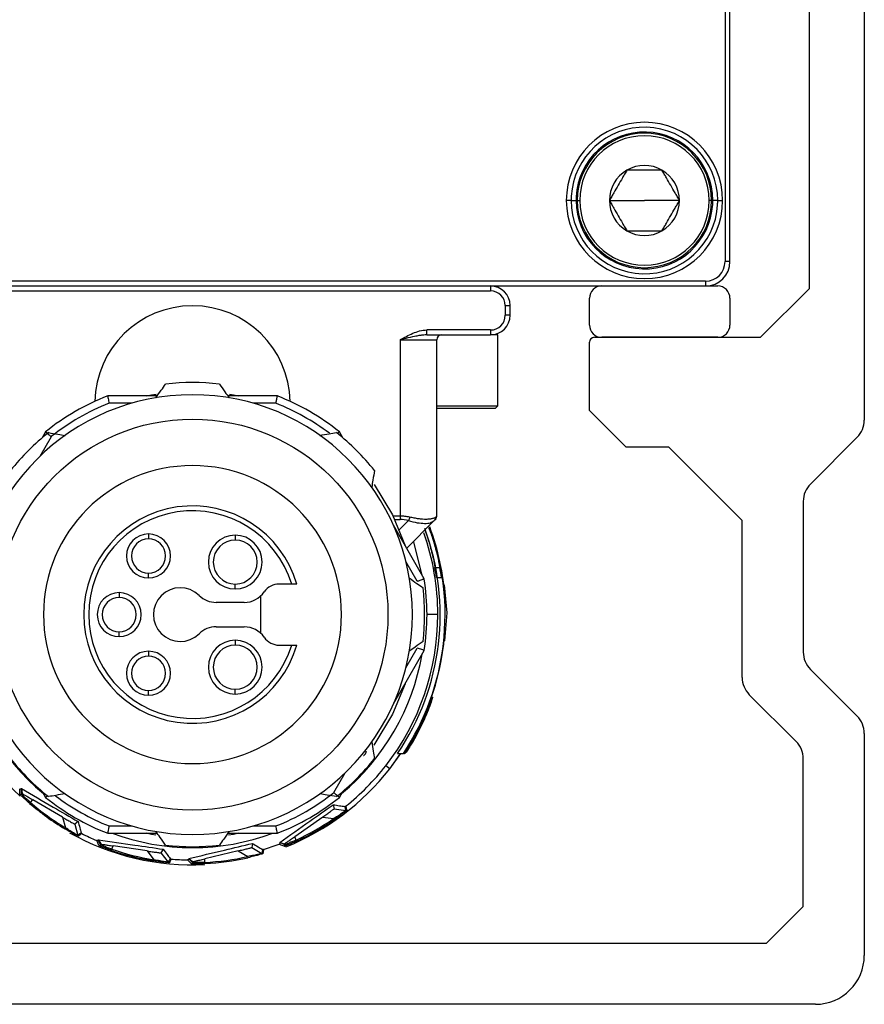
# Model space of a CAD drawing. Header units: millimetres. Extents: x -420 to 2052, y 443 to 882.
# Tile 10 of 12: x 1067 to 1101, y 618 to 658. Entities that reach past the tile are written whole.
import ezdxf

# ---------------------------------------------------------------- set-up
doc = ezdxf.new("R2010")
doc.units = ezdxf.units.MM

# ---------------------------------------------------------------- blocks, each defined once
blk = doc.blocks.new('Drawing View5')
at = {"color": 7, "linetype": 'Continuous', "lineweight": 25}
for p, q in [((19.426, 70.758), (19.426, 14.272)), ((13.726, 59.758), (13.726, 20.758)), ((13.926, 20.758), (13.926, 59.758)), ((17.176, 19.658), (17.176, 50.595)), ((7.426, 23.258), (7.226, 23.258)), ((7.426, 23.258), (7.626, 23.258)), ((7.676, 23.258), (7.776, 23.258)), ((8.991, 23.258), (10.426, 23.258)), ((11.861, 23.258), (10.426, 23.258)), ((13.176, 23.258), (13.076, 23.258)), ((13.426, 23.258), (13.226, 23.258)), ((13.426, 23.258), (13.626, 23.258)), ((13.926, 20.758), (13.726, 20.758)), ((12.926, 19.958), (-29.074, 19.958)), ((-24.824, 19.758), (8.676, 19.758)), ((4.126, 19.758), (4.126, 19.558)), ((8.676, 19.758), (13.426, 19.758)), ((12.926, 19.958), (12.926, 19.758)), ((-20.274, 19.558), (4.126, 19.558)), ((15.176, 17.658), (17.176, 19.658)), ((4.726, 18.958), (4.726, 18.558)), ((4.726, 18.958), (4.926, 18.958)), ((4.926, 18.558), (4.926, 18.958)), ((8.176, 18.158), (8.176, 19.258)), ((13.926, 19.258), (13.926, 18.158)), ((4.926, 18.558), (4.726, 18.558)), ((4.126, 17.958), (1.522, 17.958)), ((1.522, 17.758), (1.522, 17.958)), ((1.522, 17.758), (4.126, 17.758)), ((4.126, 17.958), (4.126, 17.758)), ((4.426, 17.758), (4.126, 17.758)), ((4.426, 14.858), (4.426, 17.758)), ((0.426, 17.558), (1.926, 17.558)), ((0.426, 17.558), (0.426, 10.341)), ((1.926, 10.341), (1.926, 17.558)), ((8.176, 14.658), (8.176, 17.458)), ((8.376, 17.658), (15.176, 17.658)), ((13.426, 17.658), (8.676, 17.658)), ((-9.52, 15.258), (-11.546, 15.258)), ((-10.559, 14.958), (-11.49, 14.958)), ((-4.601, 15.258), (-6.628, 15.258)), ((-4.658, 14.958), (-5.588, 14.958)), ((1.926, 14.858), (4.426, 14.858)), ((1.926, 14.758), (4.326, 14.758)), ((4.426, 14.858), (4.326, 14.758)), ((9.676, 13.158), (8.176, 14.658)), ((-14.089, 13.79), (-14.232, 13.542)), ((-1.916, 13.542), (-2.059, 13.79)), ((-13.857, 13.591), (-14.322, 12.785)), ((19.133, 13.565), (17.219, 11.651)), ((11.426, 13.158), (9.676, 13.158)), ((14.426, 10.158), (11.426, 13.158)), ((16.926, 10.944), (16.926, 4.772)), ((0.426, 10.341), (0.14, 10.341)), ((0.207, 10.199), (0.426, 10.199)), ((0.391, 9.783), (0.763, 10.155)), ((0.426, 10.341), (0.426, 10.199)), ((1.823, 10.155), (0.693, 9.024)), ((1.733, 10.107), (1.823, 10.155)), ((1.823, 10.155), (1.847, 10.184)), ((1.846, 10.184), (1.883, 10.221)), ((1.893, 10.231), (1.911, 10.294)), ((14.426, 3.737), (14.426, 10.158)), ((1.413, 7.776), (0.151, 9.962)), ((1.587, 9.833), (1.615, 9.833)), ((-9.874, 9.608), (-9.874, 9.408)), ((-6.324, 9.558), (-6.324, 9.358)), ((1.125, 7.675), (0.66, 8.48)), ((1.846, 8.233), (2.05, 8.233)), ((2.05, 8.233), (2.055, 8.233)), ((-9.874, 7.808), (-9.874, 8.008)), ((1.916, 7.833), (2.118, 7.833)), ((2.118, 7.833), (2.123, 7.833)), ((-6.324, 7.358), (-6.324, 7.558)), ((-4.012, 7.558), (-4.524, 7.558)), ((2.21, 7.533), (2.231, 7.533)), ((2.231, 7.533), (2.332, 6.383)), ((-11.074, 7.208), (-11.074, 7.008)), ((-5.274, 5.535), (-5.274, 7.08)), ((2.261, 6.983), (2.282, 6.983)), ((-5.96, 6.808), (-7.104, 6.808)), ((1.969, 6.308), (1.526, 6.308)), ((2.332, 6.383), (2.248, 5.233)), ((-7.104, 5.808), (-5.96, 5.808)), ((2.291, 5.783), (2.27, 5.783)), ((-11.074, 5.408), (-11.074, 5.608)), ((-6.324, 5.258), (-6.324, 5.058)), ((-4.524, 5.058), (-4.012, 5.058)), ((0.151, 2.653), (1.413, 4.84)), ((0.66, 4.135), (1.125, 4.941)), ((2.227, 5.233), (2.248, 5.233)), ((-9.874, 4.808), (-9.874, 4.608)), ((17.219, 4.065), (19.133, 2.151)), ((-6.324, 3.058), (-6.324, 3.258)), ((-9.874, 3.008), (-9.874, 3.208)), ((1.715, 2.923), (1.729, 2.923)), ((1.755, 2.923), (1.729, 2.923)), ((16.633, 1.115), (14.719, 3.03)), ((1.608, 2.523), (1.6, 2.523)), ((19.426, 1.444), (19.426, -7.642)), ((0.878, 1.023), (0.869, 1.023)), ((0, 0), (0.45, 0.623)), ((0, 0), (0.431, 0.594)), ((0.323, 0.623), (0.564, 0.623)), ((0.584, 0.623), (0.564, 0.623)), ((0.584, 0.623), (0.6, 0.623)), ((16.926, -5.642), (16.926, 0.408)), ((0, 0), (-0.16, 0.125)), ((-2.291, -0.975), (-1.825, -0.17)), ((-15.073, -0.815), (-15.076, -0.818)), ((-15.073, -0.815), (-15.045, -1.011)), ((-15.072, -1.039), (-15.045, -1.011)), ((-14.232, -0.926), (-14.089, -1.174)), ((-2.059, -1.174), (-1.916, -0.926)), ((-14.707, -1.381), (-14.607, -1.275)), ((-13.395, -1.982), (-14.607, -1.275)), ((-2.318, -1.473), (-2.278, -1.641)), ((-13.395, -1.982), (-13.27, -2.417)), ((-2.744, -1.976), (-3.89, -2.785)), ((-2.744, -1.976), (-2.296, -2.043)), ((-2.278, -1.641), (-1.799, -1.712)), ((-13.295, -2.46), (-13.27, -2.417)), ((-12.76, -2.16), (-12.897, -2.267)), ((-12.897, -2.267), (-12.762, -2.731)), ((-11.49, -2.342), (-10.559, -2.342)), ((-5.588, -2.342), (-4.658, -2.342)), ((-2.267, -2.084), (-2.296, -2.043)), ((-11.546, -2.642), (-9.52, -2.642)), ((-6.628, -2.642), (-4.601, -2.642)), ((-3.835, -2.92), (-3.89, -2.785)), ((-11.924, -2.906), (-11.926, -2.91)), ((-11.924, -2.906), (-11.826, -3.078)), ((-11.84, -3.114), (-11.826, -3.078)), ((-11.374, -3.295), (-11.32, -3.16)), ((-9.933, -3.366), (-11.32, -3.16)), ((-5.622, -3.055), (-5.647, -3.226)), ((-4.502, -3.018), (-4.5, -3.022)), ((-4.502, -3.018), (-4.312, -3.074)), ((-4.297, -3.11), (-4.312, -3.074)), ((-9.933, -3.366), (-9.655, -3.723)), ((-9.277, -3.296), (-9.364, -3.445)), ((-9.364, -3.445), (-9.067, -3.826)), ((-6.205, -3.364), (-7.569, -3.688)), ((-6.205, -3.364), (-5.813, -3.592)), ((-5.802, -3.641), (-5.813, -3.592)), ((-5.647, -3.226), (-5.229, -3.469)), ((-9.662, -3.772), (-9.655, -3.723)), ((-8.224, -3.678), (-8.224, -3.682)), ((-8.224, -3.678), (-8.068, -3.8)), ((-8.068, -3.839), (-8.068, -3.8)), ((-7.568, -3.834), (-7.569, -3.688)), ((15.426, -7.142), (16.926, -5.642)), ((-31.574, -7.142), (15.426, -7.142)), ((17.426, -9.642), (-33.574, -9.642))]:
    blk.add_line(p, q, dxfattribs=at)
at = {"color": 7, "linetype": 'Continuous', "lineweight": 25, "flags": 128}
for points in [[(-9.976, 15.258), (-9.755, 15.302), (-9.566, 15.335)], [(-6.557, 15.331), (-6.392, 15.302), (-6.171, 15.258)], [(-0.636, 11.638), (0.117, 10.386), (0.642, 9.094)], [(1.323, 7.932), (1.318, 7.964), (0.986, 9.286)], [(0.628, 3.481), (0.117, 2.229), (-0.65, 0.96)], [(-15.143, -1.041), (-15.146, -0.918), (-15.148, -0.82)], [(-15.072, -1.039), (-15.074, -0.916), (-15.076, -0.818)], [(-1.843, -1.547), (-1.819, -1.636), (-1.799, -1.712)], [(-1.804, -1.537), (-1.781, -1.626), (-1.761, -1.702)], [(-12.631, -2.623), (-12.702, -2.682), (-12.762, -2.731)], [(-12.606, -2.654), (-12.676, -2.712), (-12.737, -2.762)], [(-9.569, -2.719), (-9.755, -2.686), (-9.976, -2.642)], [(-6.171, -2.642), (-6.392, -2.686), (-6.602, -2.723)], [(-11.905, -3.142), (-11.953, -3.029), (-11.992, -2.939)], [(-11.84, -3.114), (-11.888, -3.001), (-11.926, -2.91)], [(-4.325, -3.175), (-4.438, -3.127), (-4.528, -3.088)], [(-4.297, -3.11), (-4.41, -3.061), (-4.5, -3.022)], [(-5.209, -3.301), (-5.22, -3.392), (-5.229, -3.469)], [(-5.169, -3.305), (-5.18, -3.396), (-5.19, -3.474)], [(-8.985, -3.677), (-9.029, -3.758), (-9.067, -3.826)], [(-8.95, -3.696), (-8.994, -3.777), (-9.032, -3.845)], [(-8.118, -3.889), (-8.205, -3.802), (-8.274, -3.733)], [(-8.068, -3.839), (-8.155, -3.752), (-8.224, -3.682)]]:
    blk.add_lwpolyline(points, dxfattribs=at)
at = {"color": 7, "linetype": 'Continuous', "lineweight": 25}
blk.add_circle((-8.074, 6.308), 8, dxfattribs=at)
for centre, radius, start, end in [((10.426, 23.258), 3.2, 0, 180), ((10.426, 23.258), 3, 360, 176.716), ((10.426, 23.258), 2.8, 0, 176.716), ((10.426, 23.258), 2.75, 0, 180), ((10.426, 23.258), 2.65, 0, 180), ((10.426, 23.258), 1.435, 60, 120), ((10.426, 23.258), 1.435, 120, 180), ((10.426, 23.258), 1.435, 0, 60), ((10.426, 23.258), 3, 176.716, 180), ((10.426, 23.258), 2.8, 176.716, 180), ((10.426, 23.258), 3.2, 180, 0), ((10.426, 23.258), 3, 180, 356.716), ((10.426, 23.258), 2.8, 180, 356.716), ((10.426, 23.258), 2.75, 180, 0), ((10.426, 23.258), 2.65, 180, 0), ((10.426, 23.258), 1.435, 180, 240.0027), ((10.426, 23.258), 1.435, 300, 0), ((10.426, 23.258), 2.8, 356.716, 0), ((10.426, 23.258), 3, 356.716, 360), ((10.426, 23.258), 1.435, 240.0027, 300), ((12.926, 20.758), 0.8, 270, 0), ((12.926, 20.758), 1, 270, 0), ((4.126, 18.958), 0.8, 0, 90), ((8.676, 19.258), 0.5, 90, 180), ((13.426, 19.258), 0.5, 0, 90), ((4.126, 18.958), 0.6, 0, 90), ((-8.074, 14.949), 4, 1.2317, 178.7683), ((4.126, 18.558), 0.6, 270, 0), ((4.126, 18.558), 0.8, 270, 360), ((8.676, 18.158), 0.5, 180, 270), ((13.426, 18.158), 0.5, 270, 0), ((2.126, 17.558), 0.2, 90, 180), ((8.376, 17.458), 0.2, 90, 180), ((-8.074, 6.308), 9.5, 83.3566, 96.6434), ((-8.074, 6.308), 9, 90, 270), ((-8.074, 6.308), 9.6, 111.2051, 128.7949), ((-8.074, 6.308), 9.3, 111.5484, 128.4516), ((-8.074, 6.308), 9, 270, 90), ((-8.074, 6.308), 9.3, 52.9642, 68.4517), ((-8.074, 6.308), 9.6, 51.2051, 68.7949), ((18.426, 14.272), 1, 315, 0), ((-8.074, 6.308), 9.5, 128.3566, 141.6434), ((-8.074, 6.308), 9.5, 38.3566, 51.6434), ((-8.074, 6.308), 6.1, 90, 270), ((-8.074, 6.308), 6.1, 270, 90), ((17.926, 10.944), 1, 135, 180), ((-8.074, 6.308), 4.45, 16.3139, 343.6861), ((-8.074, 6.308), 4.25, 17.1046, 342.8954), ((1.726, 10.341), 0.2, 315, 326.8232), ((-8.074, 6.308), 10.14, 325.9029, 20.3451), ((-8.074, 6.308), 10.34, 326.6499, 20.0046), ((-8.074, 6.308), 10.357, 3.7394, 20.312), ((-8.074, 6.308), 10.246, 161.1281, 226.4689), ((-9.874, 8.708), 0.9, 90, 270), ((-9.874, 8.708), 0.7, 90, 270), ((-9.874, 8.708), 0.9, 270, 90), ((-9.874, 8.708), 0.7, 270, 90), ((-6.324, 8.458), 1.1, 90, 270), ((-6.324, 8.458), 0.9, 90, 270), ((-6.324, 8.458), 1.1, 270, 90), ((-6.324, 8.458), 0.9, 270, 90), ((-8.074, 6.308), 10.043, 360, 19.4434), ((-8.074, 6.308), 10.105, 8.6824, 10.9844), ((-8.074, 6.308), 10.305, 8.5127, 10.7686), ((-8.074, 6.308), 9.6, 351.2051, 8.7949), ((-8.574, 6.308), 1.1, 45.5847, 314.4153), ((-4.524, 6.808), 0.75, 90, 145.1501), ((-8.074, 6.308), 9.5, 353.3566, 6.6434), ((-8.074, 6.308), 10.378, 3.7319, 6.7816), ((-11.074, 6.308), 0.9, 90, 270), ((-11.074, 6.308), 0.7, 90, 270), ((-11.074, 6.308), 0.9, 270, 90), ((-11.074, 6.308), 0.7, 270, 90), ((-7.104, 7.808), 1, 225.5847, 270), ((-5.96, 7.808), 1, 270, 325.1501), ((-8.074, 6.308), 10.043, 322, 360), ((-7.104, 4.808), 1, 90, 134.4153), ((-5.96, 4.808), 1, 34.8499, 90), ((-8.074, 6.308), 10.357, 326.7109, 357.097), ((-8.074, 6.308), 10.378, 354.0569, 357.1028), ((-6.324, 4.158), 1.1, 90, 270), ((-6.324, 4.158), 1.1, 270, 90), ((-4.524, 5.808), 0.75, 214.8499, 270), ((-6.324, 4.158), 0.9, 90, 270), ((-6.324, 4.158), 0.9, 270, 90), ((-8.074, 6.308), 9.536, 189.8042, 230.1958), ((-9.874, 3.908), 0.9, 90, 270), ((-9.874, 3.908), 0.7, 90, 270), ((-9.874, 3.908), 0.9, 270, 90), ((-9.874, 3.908), 0.7, 270, 90), ((-8.074, 6.308), 9.536, 309.8042, 350.1958), ((17.926, 4.772), 1, 180, 225), ((15.426, 3.737), 1, 180, 225), ((-8.074, 6.308), 10.371, 326.7616, 340.9526), ((-8.074, 6.308), 10.388, 329.4205, 338.6336), ((18.426, 1.444), 1, 0, 45), ((15.926, 0.408), 1, 0, 45), ((-8.074, 6.308), 9.5, 218.3566, 231.6434), ((-8.074, 6.308), 9.5, 308.3566, 321.6434), ((-8.074, 6.308), 10.246, 291.8899, 322), ((-8.074, 6.308), 10.043, 308.6295, 322), ((-8.074, 6.308), 9.6, 231.2051, 248.7949), ((-8.074, 6.308), 9.3, 232.9642, 248.4509), ((-8.074, 6.308), 9.3, 291.5484, 308.4515), ((-8.074, 6.308), 9.6, 291.2051, 308.7949), ((-8.074, 6.308), 10.205, 229.2168, 239.2254), ((-8.074, 6.308), 10.155, 229.2168, 239.2254), ((-1.792, -1.662), 0.05, 261.6067, 308.2487), ((-8.074, 6.308), 10.155, 294.6714, 304.68), ((-8.074, 6.308), 10.205, 294.6714, 304.68), ((-8.074, 6.308), 10.246, 240.5872, 272.822), ((-12.714, -2.717), 0.05, 196.1497, 242.7905), ((-8.074, 6.308), 10.043, 243.1749, 247.0381), ((-8.074, 6.308), 9.536, 249.8042, 290.1958), ((-8.074, 6.308), 9.5, 263.3566, 276.6434), ((-8.074, 6.308), 10.043, 286.8113, 290.6745), ((-8.074, 6.308), 10.205, 251.035, 261.0436), ((-8.074, 6.308), 10.155, 251.035, 261.0436), ((-8.074, 6.308), 10.155, 272.8532, 282.8618), ((-5.204, -3.426), 0.05, 239.783, 286.4224), ((-9.027, -3.796), 0.05, 217.9649, 264.6042), ((-8.074, 6.308), 10.043, 264.9931, 268.8563), ((-8.074, 6.308), 10.205, 272.8532, 282.8618), ((17.426, -7.642), 2, 270, 0)]:
    blk.add_arc(centre, radius, start, end, dxfattribs=at)
for points, knots in [([(9.709, 24.501), (9.678, 24.447), (9.617, 24.342), (9.498, 24.136), (9.35, 23.879), (9.202, 23.623), (9.083, 23.416), (9.022, 23.312), (8.991, 23.258)], [0, 0, 0, 0, 0.1329454, 0.2572868, 0.4999807, 0.7427004, 0.8668303, 1, 1, 1, 1]), ([(11.144, 24.501), (11.081, 24.501), (10.961, 24.501), (10.722, 24.501), (10.426, 24.501), (10.13, 24.501), (9.892, 24.501), (9.771, 24.501), (9.709, 24.501)], [0, 0, 0, 0, 0.132945, 0.257287, 0.499981, 0.7427, 0.86683, 1, 1, 1, 1]), ([(11.861, 23.258), (11.83, 23.312), (11.77, 23.416), (11.651, 23.623), (11.502, 23.879), (11.354, 24.136), (11.235, 24.342), (11.175, 24.447), (11.144, 24.501)], [0, 0, 0, 0, 0.132945, 0.257287, 0.499981, 0.7427, 0.86683, 1, 1, 1, 1]), ([(8.991, 23.258), (9.022, 23.204), (9.083, 23.1), (9.202, 22.893), (9.35, 22.636), (9.498, 22.38), (9.617, 22.174), (9.678, 22.069), (9.709, 22.015)], [0, 0, 0, 0, 0.1329784, 0.2573331, 0.5000221, 0.7427364, 0.8668773, 1, 1, 1, 1]), ([(11.144, 22.015), (11.175, 22.069), (11.235, 22.173), (11.354, 22.38), (11.502, 22.637), (11.651, 22.893), (11.77, 23.1), (11.83, 23.204), (11.861, 23.258)], [0, 0, 0, 0, 0.132945, 0.257287, 0.499981, 0.7427, 0.86683, 1, 1, 1, 1]), ([(9.709, 22.015), (9.771, 22.015), (9.892, 22.015), (10.13, 22.015), (10.426, 22.015), (10.722, 22.015), (10.961, 22.015), (11.081, 22.015), (11.144, 22.015)], [0, 0, 0, 0, 0.1330009, 0.2573225, 0.5000217, 0.742747, 0.8668548, 1, 1, 1, 1]), ([(0.426, 17.558), (0.594, 17.651), (0.846, 17.792), (1.218, 17.926), (1.419, 17.958), (1.522, 17.958)], [0, 0, 0, 0, 0.5, 0.75, 1, 1, 1, 1]), ([(1.522, 17.758), (1.496, 17.757), (1.436, 17.756), (1.327, 17.746), (1.186, 17.726), (0.958, 17.683), (0.7, 17.624), (0.502, 17.576), (0.426, 17.558)], [0, 0, 0, 0, 0.069512, 0.168234, 0.298086, 0.460897, 0.795818, 1, 1, 1, 1]), ([(-9.574, 15.182), (-9.5, 15.286), (-9.365, 15.474), (-9.233, 15.66), (-9.173, 15.744)], [0, 0, 0, 0, 0.550382, 1, 1, 1, 1]), ([(-6.975, 15.744), (-6.899, 15.638), (-6.766, 15.452), (-6.632, 15.263), (-6.574, 15.182)], [0, 0, 0, 0, 0.569381, 1, 1, 1, 1]), ([(-11.546, 15.258), (-11.545, 15.252), (-11.543, 15.241), (-11.528, 15.159), (-11.509, 15.061), (-11.496, 14.992), (-11.49, 14.958)], [0, 0, 0, 0, 0.27985, 0.559464, 0.779885, 1, 1, 1, 1]), ([(-4.658, 14.958), (-4.654, 14.98), (-4.646, 15.022), (-4.632, 15.095), (-4.62, 15.159), (-4.611, 15.208), (-4.604, 15.247), (-4.602, 15.254), (-4.601, 15.258)], [0, 0, 0, 0, 0.1407798, 0.2698393, 0.4920227, 0.6245245, 0.7534656, 1, 1, 1, 1]), ([(-13.857, 13.591), (-13.874, 13.606), (-13.906, 13.634), (-13.963, 13.682), (-14.012, 13.725), (-14.05, 13.757), (-14.08, 13.783), (-14.085, 13.787), (-14.089, 13.79)], [0, 0, 0, 0, 0.140692, 0.269722, 0.492021, 0.624524, 0.753466, 1, 1, 1, 1]), ([(-13.969, 13.757), (-13.841, 13.736), (-13.615, 13.698), (-13.386, 13.66), (-13.288, 13.644)], [0, 0, 0, 0, 0.569381, 1, 1, 1, 1]), ([(-2.859, 13.644), (-2.734, 13.665), (-2.505, 13.703), (-2.28, 13.741), (-2.179, 13.757)], [0, 0, 0, 0, 0.550382, 1, 1, 1, 1]), ([(-2.059, 13.79), (-2.064, 13.786), (-2.074, 13.778), (-2.115, 13.742), (-2.144, 13.717), (-2.144, 13.717)], [0, 0, 0, 0, 0.499774, 0.999126, 1, 1, 1, 1]), ([(-0.624, 12.203), (-0.646, 12.075), (-0.683, 11.849), (-0.722, 11.621), (-0.738, 11.522)], [0, 0, 0, 0, 0.569381, 1, 1, 1, 1]), ([(0.814, 10.296), (0.783, 10.303), (0.719, 10.317), (0.622, 10.33), (0.524, 10.339), (0.459, 10.34), (0.426, 10.341)], [0, 0, 0, 0, 0.25387, 0.504654, 0.753106, 1, 1, 1, 1]), ([(0.763, 10.155), (0.886, 10.123), (1.128, 10.06), (1.436, 10.036), (1.645, 10.051), (1.713, 10.094), (1.733, 10.107)], [0, 0, 0, 0, 0.29851, 0.584618, 0.872216, 1, 1, 1, 1]), ([(1.875, 10.296), (1.864, 10.288), (1.843, 10.272), (1.801, 10.252), (1.752, 10.235), (1.695, 10.222), (1.632, 10.213), (1.563, 10.208), (1.469, 10.205), (1.344, 10.21), (1.181, 10.227), (1.004, 10.255), (0.878, 10.283), (0.814, 10.296)], [0, 0, 0, 0, 0.0738346, 0.1467635, 0.2188536, 0.2901736, 0.360795, 0.4307911, 0.5002372, 0.6219624, 0.7455734, 0.8714622, 1, 1, 1, 1]), ([(1.858, 10.189), (1.857, 10.188), (1.853, 10.184), (1.836, 10.167), (1.823, 10.155)], [0, 0, 0, 0, 0.273773, 1, 1, 1, 1]), ([(1.847, 10.184), (1.847, 10.185), (1.855, 10.195), (1.865, 10.22), (1.876, 10.257), (1.875, 10.283), (1.875, 10.296)], [0, 0, 0, 0, 0.005355, 0.341647, 0.675468, 1, 1, 1, 1]), ([(1.909, 10.264), (1.913, 10.277), (1.922, 10.304), (1.923, 10.331), (1.923, 10.345)], [0, 0, 0, 0, 0.5053281, 1, 1, 1, 1]), ([(1.432, 9.764), (1.45, 9.717), (1.489, 9.618), (1.569, 9.383), (1.632, 9.179), (1.693, 8.968), (1.757, 8.719), (1.815, 8.452), (1.842, 8.305), (1.852, 8.242), (1.851, 8.236), (1.851, 8.233)], [0, 0, 0, 0, 0.132498, 0.279612, 0.375987, 0.429609, 0.576442, 0.71937, 0.858695, 0.92913, 1, 1, 1, 1]), ([(1.605, 9.894), (1.606, 9.891), (1.643, 9.801), (1.749, 9.503), (1.886, 9.052), (2.003, 8.577), (2.08, 8.174), (2.113, 7.948), (2.124, 7.848), (2.123, 7.838), (2.123, 7.833)], [0, 0, 0, 0, 0.006023, 0.172569, 0.339918, 0.506621, 0.671594, 0.83111, 0.914433, 1, 1, 1, 1]), ([(2.055, 8.233), (2.055, 8.236), (2.055, 8.242), (2.046, 8.305), (2.021, 8.45), (1.973, 8.667), (1.925, 8.867), (1.886, 9.016), (1.84, 9.179), (1.779, 9.384), (1.7, 9.618), (1.645, 9.764), (1.62, 9.825), (1.617, 9.831), (1.615, 9.833)], [0, 0, 0, 0, 0.061699, 0.123056, 0.244514, 0.36355, 0.4286, 0.497241, 0.543742, 0.627458, 0.755593, 0.879691, 0.940781, 1, 1, 1, 1]), ([(0.8, 7.808), (0.904, 7.734), (1.093, 7.599), (1.279, 7.467), (1.362, 7.407)], [0, 0, 0, 0, 0.550382, 1, 1, 1, 1]), ([(1.125, 7.675), (1.146, 7.682), (1.186, 7.696), (1.256, 7.721), (1.318, 7.742), (1.365, 7.759), (1.403, 7.772), (1.409, 7.774), (1.413, 7.776)], [0, 0, 0, 0, 0.140085, 0.268911, 0.492009, 0.62452, 0.753467, 1, 1, 1, 1]), ([(-3.803, 7.558), (-3.806, 7.558), (-3.812, 7.558), (-3.86, 7.558), (-3.929, 7.558), (-3.984, 7.558), (-4.012, 7.558)], [0, 0, 0, 0, 0.241659, 0.48869, 0.741423, 1, 1, 1, 1]), ([(-4.012, 5.058), (-3.984, 5.058), (-3.929, 5.058), (-3.86, 5.058), (-3.822, 5.058), (-3.805, 5.058), (-3.804, 5.058), (-3.803, 5.058)], [0, 0, 0, 0, 0.258243, 0.51065, 0.757361, 0.878035, 1, 1, 1, 1]), ([(1.362, 5.209), (1.256, 5.133), (1.07, 5), (0.882, 4.866), (0.8, 4.808)], [0, 0, 0, 0, 0.569381, 1, 1, 1, 1]), ([(1.413, 4.84), (1.408, 4.842), (1.397, 4.846), (1.319, 4.873), (1.224, 4.907), (1.158, 4.93), (1.125, 4.941)], [0, 0, 0, 0, 0.2798501, 0.559464, 0.7798847, 1, 1, 1, 1]), ([(1.755, 2.923), (1.755, 2.919), (1.754, 2.91), (1.732, 2.838), (1.695, 2.726), (1.624, 2.526), (1.494, 2.196), (1.291, 1.749), (1.065, 1.314), (0.848, 0.946), (0.708, 0.731), (0.642, 0.637), (0.634, 0.628), (0.63, 0.623)], [0, 0, 0, 0, 0.060783, 0.121693, 0.183025, 0.24507, 0.369378, 0.498029, 0.628174, 0.755332, 0.877561, 0.940174, 1, 1, 1, 1]), ([(0.878, 1.023), (0.88, 1.026), (0.885, 1.031), (0.921, 1.087), (1.002, 1.221), (1.136, 1.462), (1.286, 1.756), (1.426, 2.058), (1.517, 2.275), (1.566, 2.403), (1.592, 2.471), (1.607, 2.515), (1.608, 2.521), (1.608, 2.523)], [0, 0, 0, 0, 0.0567633, 0.1156532, 0.2352473, 0.3630029, 0.4980881, 0.6336482, 0.7612435, 0.8226467, 0.8826977, 0.9417066, 1, 1, 1, 1]), ([(-0.738, 1.094), (-0.717, 0.968), (-0.679, 0.74), (-0.641, 0.514), (-0.624, 0.413)], [0, 0, 0, 0, 0.550382, 1, 1, 1, 1]), ([(-1.071, 0.537), (-1.065, 0.541), (-1.051, 0.55), (-1.028, 0.57), (-1.006, 0.596), (-0.987, 0.624), (-0.973, 0.654), (-0.96, 0.692), (-0.959, 0.717), (-0.958, 0.733)], [0, 0, 0, 0, 0.091717, 0.221492, 0.346574, 0.475508, 0.605968, 0.745453, 1, 1, 1, 1]), ([(-15.076, -0.818), (-15.081, -0.823), (-15.091, -0.832), (-15.108, -0.835), (-15.122, -0.834), (-15.131, -0.832), (-15.14, -0.827), (-15.145, -0.823), (-15.148, -0.82)], [0, 0, 0, 0, 0.284635, 0.547516, 0.672315, 0.785046, 0.891881, 1, 1, 1, 1]), ([(-15.143, -1.041), (-15.14, -1.043), (-15.135, -1.048), (-15.123, -1.054), (-15.107, -1.056), (-15.091, -1.053), (-15.079, -1.047), (-15.074, -1.042), (-15.072, -1.039)], [0, 0, 0, 0, 0.132833, 0.261936, 0.499182, 0.737533, 0.866999, 1, 1, 1, 1]), ([(-15.082, -1.105), (-15.096, -1.091), (-15.135, -1.052), (-15.14, -1.045), (-15.143, -1.041)], [0, 0, 0, 0, 0.362516, 1, 1, 1, 1]), ([(-14.739, -1.419), (-14.799, -1.366), (-14.918, -1.262), (-15.037, -1.149), (-15.073, -1.114), (-15.082, -1.105)], [0, 0, 0, 0, 0.426915, 0.8539, 1, 1, 1, 1]), ([(-15.073, -0.815), (-14.641, -1.066), (-13.876, -1.51), (-13.099, -1.963), (-12.76, -2.16)], [0, 0, 0, 0, 0.564908, 1, 1, 1, 1]), ([(-14.707, -1.381), (-14.754, -1.34), (-14.827, -1.277), (-14.912, -1.198), (-14.959, -1.154), (-14.997, -1.117), (-15.03, -1.084), (-15.064, -1.05), (-15.069, -1.043), (-15.072, -1.039)], [0, 0, 0, 0, 0.241031, 0.368538, 0.500377, 0.562849, 0.667023, 0.812791, 1, 1, 1, 1]), ([(-15.045, -1.011), (-15.043, -1.013), (-15.039, -1.016), (-15.001, -1.041), (-14.922, -1.089), (-14.808, -1.157), (-14.699, -1.221), (-14.638, -1.257), (-14.607, -1.275)], [0, 0, 0, 0, 0.134703, 0.268988, 0.49819, 0.728721, 0.86271, 1, 1, 1, 1]), ([(-14.089, -1.174), (-14.084, -1.17), (-14.074, -1.162), (-14.033, -1.126), (-14.004, -1.101), (-14.004, -1.101)], [0, 0, 0, 0, 0.499774, 0.999126, 1, 1, 1, 1]), ([(-13.288, -1.028), (-13.414, -1.049), (-13.642, -1.087), (-13.868, -1.125), (-13.969, -1.142)], [0, 0, 0, 0, 0.550382, 1, 1, 1, 1]), ([(-2.179, -1.142), (-2.307, -1.12), (-2.533, -1.082), (-2.761, -1.044), (-2.859, -1.028)], [0, 0, 0, 0, 0.569381, 1, 1, 1, 1]), ([(-2.291, -0.975), (-2.274, -0.99), (-2.242, -1.018), (-2.185, -1.066), (-2.136, -1.109), (-2.098, -1.141), (-2.067, -1.167), (-2.062, -1.171), (-2.059, -1.174)], [0, 0, 0, 0, 0.140318, 0.269223, 0.492015, 0.624523, 0.753467, 1, 1, 1, 1]), ([(-4.502, -3.018), (-4.094, -2.729), (-3.373, -2.217), (-2.637, -1.699), (-2.318, -1.473)], [0, 0, 0, 0, 0.564908, 1, 1, 1, 1]), ([(-2.318, -1.473), (-2.23, -1.487), (-2.071, -1.512), (-1.913, -1.536), (-1.843, -1.547)], [0, 0, 0, 0, 0.55354, 1, 1, 1, 1]), ([(-1.804, -1.537), (-1.807, -1.539), (-1.813, -1.543), (-1.823, -1.547), (-1.833, -1.549), (-1.84, -1.548), (-1.843, -1.547)], [0, 0, 0, 0, 0.238935, 0.474454, 0.723349, 1, 1, 1, 1]), ([(-13.395, -1.982), (-13.335, -2.017), (-13.22, -2.084), (-13.083, -2.163), (-12.992, -2.215), (-12.938, -2.245), (-12.903, -2.264), (-12.899, -2.266), (-12.897, -2.267)], [0, 0, 0, 0, 0.270481, 0.522037, 0.657655, 0.777326, 0.888416, 1, 1, 1, 1]), ([(-2.744, -1.976), (-2.687, -1.936), (-2.578, -1.859), (-2.45, -1.768), (-2.364, -1.706), (-2.314, -1.67), (-2.283, -1.646), (-2.279, -1.643), (-2.278, -1.641)], [0, 0, 0, 0, 0.270481, 0.522037, 0.657655, 0.777326, 0.888416, 1, 1, 1, 1]), ([(-1.799, -1.712), (-1.801, -1.714), (-1.805, -1.718), (-1.841, -1.744), (-1.899, -1.785), (-1.999, -1.854), (-2.135, -1.944), (-2.246, -2.012), (-2.296, -2.043)], [0, 0, 0, 0, 0.109271, 0.224762, 0.355228, 0.50395, 0.777227, 1, 1, 1, 1]), ([(-1.761, -1.702), (-1.763, -1.704), (-1.767, -1.708), (-1.803, -1.739), (-1.862, -1.786), (-1.964, -1.865), (-2.103, -1.969), (-2.217, -2.048), (-2.267, -2.084)], [0, 0, 0, 0, 0.111247, 0.231891, 0.367286, 0.512616, 0.782169, 1, 1, 1, 1]), ([(-12.762, -2.731), (-12.764, -2.731), (-12.768, -2.729), (-12.798, -2.712), (-12.845, -2.686), (-12.936, -2.632), (-13.082, -2.541), (-13.207, -2.458), (-13.27, -2.417)], [0, 0, 0, 0, 0.095927, 0.197212, 0.307136, 0.428277, 0.715782, 1, 1, 1, 1]), ([(-12.76, -2.16), (-12.736, -2.246), (-12.693, -2.401), (-12.65, -2.554), (-12.631, -2.623)], [0, 0, 0, 0, 0.55354, 1, 1, 1, 1]), ([(-11.49, -2.342), (-11.494, -2.364), (-11.502, -2.405), (-11.515, -2.478), (-11.528, -2.543), (-11.537, -2.592), (-11.544, -2.631), (-11.545, -2.638), (-11.546, -2.642)], [0, 0, 0, 0, 0.139197, 0.267726, 0.491991, 0.624515, 0.753469, 1, 1, 1, 1]), ([(-4.601, -2.642), (-4.602, -2.636), (-4.605, -2.625), (-4.62, -2.543), (-4.638, -2.445), (-4.652, -2.376), (-4.658, -2.342)], [0, 0, 0, 0, 0.27985, 0.559464, 0.779885, 1, 1, 1, 1]), ([(-12.737, -2.762), (-12.742, -2.76), (-12.752, -2.756), (-12.826, -2.72), (-12.949, -2.656), (-13.113, -2.566), (-13.236, -2.495), (-13.295, -2.46)], [0, 0, 0, 0, 0.1459708, 0.3102016, 0.5011952, 0.7572581, 1, 1, 1, 1]), ([(-12.606, -2.654), (-12.609, -2.652), (-12.615, -2.649), (-12.622, -2.641), (-12.628, -2.633), (-12.63, -2.626), (-12.631, -2.623)], [0, 0, 0, 0, 0.238935, 0.474454, 0.723349, 1, 1, 1, 1]), ([(-9.173, -3.128), (-9.248, -3.022), (-9.381, -2.836), (-9.516, -2.647), (-9.574, -2.566)], [0, 0, 0, 0, 0.569381, 1, 1, 1, 1]), ([(-6.574, -2.566), (-6.648, -2.67), (-6.782, -2.858), (-6.915, -3.045), (-6.975, -3.128)], [0, 0, 0, 0, 0.5503821, 1, 1, 1, 1]), ([(-4.312, -3.074), (-4.31, -3.073), (-4.305, -3.071), (-4.267, -3.046), (-4.19, -2.994), (-4.081, -2.918), (-3.977, -2.846), (-3.919, -2.805), (-3.89, -2.785)], [0, 0, 0, 0, 0.134703, 0.268988, 0.49819, 0.728721, 0.86271, 1, 1, 1, 1]), ([(-11.926, -2.91), (-11.929, -2.917), (-11.935, -2.928), (-11.949, -2.938), (-11.962, -2.942), (-11.972, -2.943), (-11.982, -2.942), (-11.988, -2.94), (-11.992, -2.939)], [0, 0, 0, 0, 0.284635, 0.547516, 0.672315, 0.785046, 0.891881, 1, 1, 1, 1]), ([(-11.924, -2.906), (-11.43, -2.979), (-10.554, -3.106), (-9.665, -3.238), (-9.277, -3.296)], [0, 0, 0, 0, 0.564908, 1, 1, 1, 1]), ([(-11.905, -3.142), (-11.902, -3.143), (-11.895, -3.145), (-11.882, -3.146), (-11.866, -3.143), (-11.853, -3.134), (-11.844, -3.123), (-11.841, -3.117), (-11.84, -3.114)], [0, 0, 0, 0, 0.132833, 0.261936, 0.499182, 0.737533, 0.866999, 1, 1, 1, 1]), ([(-11.825, -3.178), (-11.843, -3.17), (-11.894, -3.149), (-11.901, -3.145), (-11.905, -3.142)], [0, 0, 0, 0, 0.362516, 1, 1, 1, 1]), ([(-11.374, -3.295), (-11.433, -3.275), (-11.524, -3.243), (-11.632, -3.202), (-11.693, -3.178), (-11.741, -3.158), (-11.784, -3.14), (-11.828, -3.121), (-11.836, -3.117), (-11.84, -3.114)], [0, 0, 0, 0, 0.2410313, 0.3685383, 0.500377, 0.5628488, 0.6670231, 0.8127913, 1, 1, 1, 1]), ([(-11.826, -3.078), (-11.823, -3.079), (-11.818, -3.081), (-11.774, -3.089), (-11.682, -3.104), (-11.551, -3.125), (-11.426, -3.144), (-11.356, -3.155), (-11.32, -3.16)], [0, 0, 0, 0, 0.134703, 0.268988, 0.49819, 0.728721, 0.86271, 1, 1, 1, 1]), ([(-11.39, -3.343), (-11.465, -3.316), (-11.615, -3.263), (-11.767, -3.203), (-11.813, -3.183), (-11.825, -3.178)], [0, 0, 0, 0, 0.4269147, 0.8538996, 1, 1, 1, 1]), ([(-8.224, -3.678), (-7.738, -3.561), (-6.878, -3.354), (-6.003, -3.146), (-5.622, -3.055)], [0, 0, 0, 0, 0.564908, 1, 1, 1, 1]), ([(-5.622, -3.055), (-5.545, -3.1), (-5.407, -3.183), (-5.27, -3.264), (-5.209, -3.301)], [0, 0, 0, 0, 0.55354, 1, 1, 1, 1]), ([(-4.5, -3.022), (-4.498, -3.028), (-4.494, -3.041), (-4.498, -3.058), (-4.505, -3.07), (-4.511, -3.078), (-4.519, -3.084), (-4.525, -3.087), (-4.528, -3.088)], [0, 0, 0, 0, 0.284635, 0.547516, 0.672315, 0.785046, 0.891881, 1, 1, 1, 1]), ([(-4.325, -3.175), (-4.322, -3.174), (-4.316, -3.171), (-4.306, -3.162), (-4.297, -3.149), (-4.293, -3.133), (-4.294, -3.12), (-4.296, -3.113), (-4.297, -3.11)], [0, 0, 0, 0, 0.1328329, 0.2619355, 0.4991818, 0.7375331, 0.8669989, 1, 1, 1, 1]), ([(-4.242, -3.146), (-4.261, -3.153), (-4.312, -3.173), (-4.32, -3.174), (-4.325, -3.175)], [0, 0, 0, 0, 0.362516, 1, 1, 1, 1]), ([(-3.835, -2.92), (-3.892, -2.946), (-3.98, -2.985), (-4.086, -3.03), (-4.147, -3.055), (-4.196, -3.074), (-4.239, -3.09), (-4.285, -3.107), (-4.293, -3.109), (-4.297, -3.11)], [0, 0, 0, 0, 0.2410313, 0.3685383, 0.500377, 0.5628488, 0.6670231, 0.8127913, 1, 1, 1, 1]), ([(-3.814, -2.965), (-3.887, -2.998), (-4.032, -3.063), (-4.183, -3.124), (-4.23, -3.141), (-4.242, -3.146)], [0, 0, 0, 0, 0.426915, 0.8539, 1, 1, 1, 1]), ([(-9.933, -3.366), (-9.864, -3.376), (-9.732, -3.396), (-9.576, -3.418), (-9.472, -3.432), (-9.41, -3.44), (-9.372, -3.445), (-9.367, -3.445), (-9.364, -3.445)], [0, 0, 0, 0, 0.270481, 0.522037, 0.657655, 0.777326, 0.888416, 1, 1, 1, 1]), ([(-9.277, -3.296), (-9.223, -3.366), (-9.126, -3.494), (-9.029, -3.62), (-8.985, -3.677)], [0, 0, 0, 0, 0.5535402, 1, 1, 1, 1]), ([(-6.205, -3.364), (-6.137, -3.348), (-6.007, -3.317), (-5.854, -3.28), (-5.752, -3.254), (-5.692, -3.239), (-5.654, -3.229), (-5.649, -3.227), (-5.647, -3.226)], [0, 0, 0, 0, 0.270481, 0.522037, 0.657655, 0.777326, 0.888416, 1, 1, 1, 1]), ([(-5.229, -3.469), (-5.231, -3.47), (-5.235, -3.472), (-5.264, -3.48), (-5.311, -3.491), (-5.404, -3.513), (-5.573, -3.549), (-5.728, -3.577), (-5.813, -3.592)], [0, 0, 0, 0, 0.0909405, 0.1863798, 0.2891505, 0.4015325, 0.6706653, 1, 1, 1, 1]), ([(-5.19, -3.474), (-5.194, -3.476), (-5.203, -3.48), (-5.273, -3.502), (-5.394, -3.537), (-5.576, -3.587), (-5.723, -3.622), (-5.802, -3.641)], [0, 0, 0, 0, 0.138469, 0.292291, 0.469816, 0.713248, 1, 1, 1, 1]), ([(-5.169, -3.305), (-5.173, -3.306), (-5.18, -3.308), (-5.19, -3.308), (-5.2, -3.305), (-5.206, -3.302), (-5.209, -3.301)], [0, 0, 0, 0, 0.238935, 0.474454, 0.723349, 1, 1, 1, 1]), ([(-9.032, -3.845), (-9.037, -3.845), (-9.046, -3.846), (-9.12, -3.84), (-9.245, -3.828), (-9.432, -3.807), (-9.582, -3.784), (-9.662, -3.772)], [0, 0, 0, 0, 0.138442, 0.292274, 0.469809, 0.713248, 1, 1, 1, 1]), ([(-9.067, -3.826), (-9.069, -3.826), (-9.073, -3.826), (-9.103, -3.823), (-9.151, -3.816), (-9.245, -3.802), (-9.416, -3.773), (-9.57, -3.741), (-9.655, -3.723)], [0, 0, 0, 0, 0.090939, 0.186376, 0.289144, 0.401523, 0.670664, 1, 1, 1, 1]), ([(-8.95, -3.696), (-8.954, -3.696), (-8.961, -3.695), (-8.97, -3.691), (-8.979, -3.685), (-8.983, -3.68), (-8.985, -3.677)], [0, 0, 0, 0, 0.238935, 0.474454, 0.723349, 1, 1, 1, 1]), ([(-8.224, -3.682), (-8.224, -3.689), (-8.225, -3.702), (-8.235, -3.716), (-8.246, -3.725), (-8.254, -3.729), (-8.264, -3.732), (-8.271, -3.733), (-8.274, -3.733)], [0, 0, 0, 0, 0.284635, 0.547516, 0.672315, 0.785046, 0.891881, 1, 1, 1, 1]), ([(-8.118, -3.889), (-8.115, -3.889), (-8.108, -3.888), (-8.096, -3.884), (-8.082, -3.875), (-8.073, -3.862), (-8.069, -3.849), (-8.068, -3.842), (-8.068, -3.839)], [0, 0, 0, 0, 0.132833, 0.261936, 0.499182, 0.737533, 0.866999, 1, 1, 1, 1]), ([(-8.03, -3.893), (-8.05, -3.892), (-8.105, -3.891), (-8.113, -3.89), (-8.118, -3.889)], [0, 0, 0, 0, 0.362506, 1, 1, 1, 1]), ([(-8.068, -3.8), (-8.066, -3.8), (-8.061, -3.8), (-8.016, -3.791), (-7.926, -3.771), (-7.796, -3.742), (-7.673, -3.713), (-7.604, -3.697), (-7.569, -3.688)], [0, 0, 0, 0, 0.134703, 0.268988, 0.49819, 0.728721, 0.86271, 1, 1, 1, 1]), ([(-7.568, -3.834), (-7.631, -3.837), (-7.727, -3.841), (-7.843, -3.843), (-7.908, -3.844), (-7.96, -3.843), (-8.007, -3.842), (-8.055, -3.841), (-8.064, -3.84), (-8.068, -3.839)], [0, 0, 0, 0, 0.241017, 0.368523, 0.500365, 0.562829, 0.667002, 0.812777, 1, 1, 1, 1]), ([(-7.566, -3.884), (-7.645, -3.887), (-7.804, -3.894), (-7.967, -3.894), (-8.018, -3.893), (-8.03, -3.893)], [0, 0, 0, 0, 0.426924, 0.853897, 1, 1, 1, 1])]:
    blk.add_open_spline(points, degree=3, knots=knots, dxfattribs=at)
for points in [[(0.763, 10.155), (0.655, 10.184), (0.541, 10.199), (0.426, 10.199)], [(0.814, 10.296), (0.802, 10.245), (0.781, 10.19), (0.763, 10.155)], [(1.875, 10.296), (1.909, 10.326), (1.926, 10.341), (1.926, 10.341)], [(-14.739, -1.419), (-14.739, -1.418), (-14.738, -1.417), (-14.73, -1.408), (-14.719, -1.396), (-14.711, -1.386), (-14.707, -1.381)], [(-3.814, -2.965), (-3.815, -2.964), (-3.815, -2.963), (-3.82, -2.952), (-3.827, -2.937), (-3.832, -2.926), (-3.835, -2.92)], [(-11.39, -3.343), (-11.39, -3.342), (-11.389, -3.34), (-11.386, -3.329), (-11.38, -3.314), (-11.376, -3.302), (-11.374, -3.295)], [(-7.566, -3.884), (-7.566, -3.883), (-7.566, -3.882), (-7.567, -3.87), (-7.567, -3.854), (-7.568, -3.841), (-7.568, -3.834)]]:
    blk.add_open_spline(points, degree=3, dxfattribs=at)

msp = doc.modelspace()

# ---------------------------------------------------------------- block references
at = {"color": 7, "linetype": 'Continuous', "lineweight": 25}
msp.add_blockref('Drawing View5', (1082.055, 627.674), dxfattribs=at)

doc.saveas('drawing.dxf')
